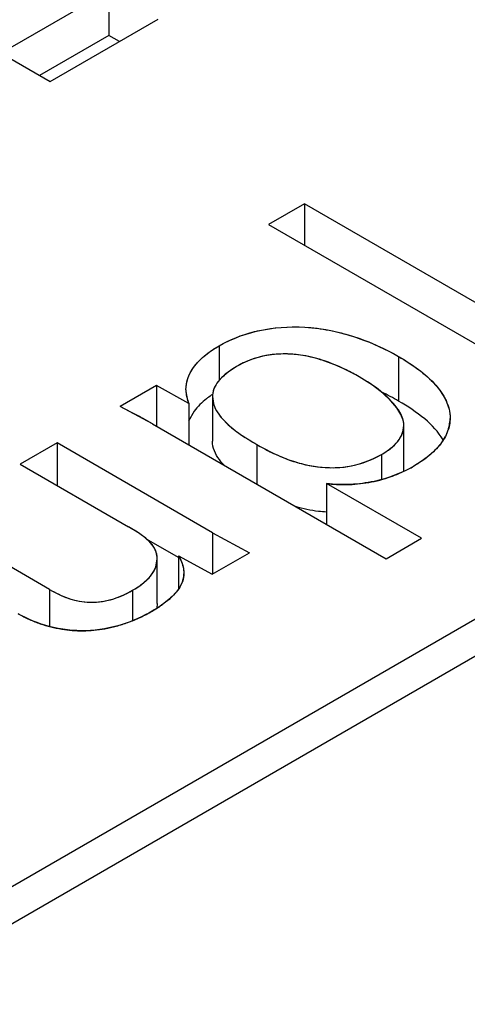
# Model space of a CAD drawing. Header units: inches. Extents: x 0 to 34, y 0 to 22.
# Tile 53 of 71: x 28.5828 to 28.6636, y 18.5604 to 18.7381. Entities that reach past the tile are written whole.
import ezdxf

# ---------------------------------------------------------------- set-up
doc = ezdxf.new("R2010")
doc.units = ezdxf.units.IN
doc.header["$LTSCALE"] = 1.87
doc.header["$MEASUREMENT"] = 0
doc.layers.get('0').update_dxf_attribs({"linetype": 'CONTINUOUS'})

msp = doc.modelspace()

# ---------------------------------------------------------------- linework, layer by layer
at = {"color": 7, "linetype": 'CONTINUOUS'}
for p, q in [((29.0015306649, 18.8241980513), (28.2621280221, 18.3972762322)), ((29.0113736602, 18.8232228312), (28.2720777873, 18.3963626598)), ((28.5988964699, 18.7433119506), (28.5794176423, 18.7320651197)), ((28.5988964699, 18.7433119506), (28.5988964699, 18.7352758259)), ((28.5882888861, 18.7269429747), (28.6077677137, 18.7381898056)), ((28.5988964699, 18.7352758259), (28.5863766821, 18.7280470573)), ((28.6008086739, 18.7341717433), (28.5988964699, 18.7352758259)), ((28.5794176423, 18.7320651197), (28.5882888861, 18.7269429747)), ((28.6341899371, 18.7049142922), (28.6277159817, 18.7011763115)), ((28.6341899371, 18.7049142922), (28.6341899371, 18.6974383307)), ((28.6837836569, 18.6762794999), (28.6341899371, 18.7049142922)), ((28.6277159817, 18.7011763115), (28.6773097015, 18.6725415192)), ((28.6188064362, 18.6792757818), (28.6188064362, 18.6729969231)), ((28.6512037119, 18.6773262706), (28.6512037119, 18.6692901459)), ((28.6074603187, 18.6720827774), (28.6009284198, 18.6683113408)), ((28.6074603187, 18.6720827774), (28.6074603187, 18.6647723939)), ((28.6133106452, 18.6688704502), (28.6074603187, 18.6720827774)), ((28.617563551, 18.6700845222), (28.617563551, 18.6620483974)), ((28.6067699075, 18.6651710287), (28.6009284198, 18.6683113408)), ((28.6133106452, 18.6688704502), (28.6133106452, 18.6613944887)), ((28.6143012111, 18.6674818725), (28.6132747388, 18.6656667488)), ((28.6067699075, 18.6651710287), (28.6489350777, 18.6408253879)), ((28.6521528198, 18.6568404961), (28.6521528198, 18.6648766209)), ((28.5895351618, 18.6617330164), (28.5828598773, 18.6578787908)), ((28.5895351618, 18.6617330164), (28.5895351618, 18.6540245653)), ((28.6175984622, 18.6455296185), (28.5895351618, 18.6617330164)), ((28.6256064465, 18.6614387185), (28.6256064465, 18.6542950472)), ((28.6481061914, 18.6596559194), (28.6481061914, 18.6551284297)), ((28.5828598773, 18.6578787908), (28.6023966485, 18.6465985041)), ((28.6381988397, 18.6544118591), (28.6381988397, 18.6470243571)), ((28.6553324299, 18.6445191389), (28.6381988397, 18.6544118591)), ((28.5881543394, 18.6352847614), (28.5659413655, 18.6481102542)), ((28.6175984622, 18.6455296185), (28.6175984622, 18.6380207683)), ((28.6175984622, 18.6455296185), (28.6242639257, 18.6419135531)), ((28.6489350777, 18.6408253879), (28.6553324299, 18.6445191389)), ((28.6114692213, 18.6410324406), (28.605674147, 18.6443784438)), ((28.6114692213, 18.6413601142), (28.6114692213, 18.6354086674)), ((28.6114692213, 18.6413601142), (28.6175218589, 18.6380207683)), ((28.6175218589, 18.6380207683), (28.6242639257, 18.6419135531)), ((28.607618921, 18.6327407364), (28.607618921, 18.6407768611)), ((28.5881543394, 18.6352847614), (28.5881543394, 18.6285962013)), ((28.6031450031, 18.6351248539), (28.6031450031, 18.6296634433)), ((28.607618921, 18.6327407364), (28.6075289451, 18.6318923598))]:
    msp.add_line(p, q, dxfattribs=at)
at = {"color": 40, "linetype": 'CONTINUOUS'}
for p, q in [((28.6395146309, 18.6759002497), (28.6373867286, 18.6766745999)), ((28.6218941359, 18.6754992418), (28.6204056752, 18.6745195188)), ((28.6192473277, 18.6735194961), (28.6183817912, 18.6724926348)), ((28.6204056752, 18.6745195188), (28.6192473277, 18.6735194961)), ((28.6464584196, 18.6721595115), (28.6440491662, 18.673671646)), ((28.6177619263, 18.6712904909), (28.6175769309, 18.6704054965)), ((28.6183817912, 18.6724926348), (28.6178241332, 18.671461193)), ((28.6483670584, 18.6707160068), (28.6464584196, 18.6721595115)), ((28.617563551, 18.6700845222), (28.6177570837, 18.6688200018)), ((28.649818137, 18.6693580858), (28.6483670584, 18.6707160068)), ((28.6508882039, 18.6680760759), (28.649818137, 18.6693580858)), ((28.6029843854, 18.6672280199), (28.6009284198, 18.6683113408)), ((28.6516164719, 18.6668858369), (28.6508882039, 18.6680760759)), ((28.6049688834, 18.6661736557), (28.6048911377, 18.6662156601)), ((28.6067699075, 18.6651710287), (28.6049688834, 18.6661736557)), ((28.6520286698, 18.6658083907), (28.6516164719, 18.6668858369)), ((28.6519314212, 18.6635909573), (28.6521528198, 18.6648766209)), ((28.6602163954, 18.6643275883), (28.6596427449, 18.6629150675)), ((28.6596177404, 18.662867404), (28.6587421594, 18.6615143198)), ((28.6587085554, 18.6614710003), (28.6574913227, 18.6601382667)), ((28.6559178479, 18.6588281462), (28.653946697, 18.6575459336)), ((28.6574913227, 18.6601382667), (28.6559178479, 18.6588281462)), ((28.6040507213, 18.6455973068), (28.6023966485, 18.6465985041)), ((28.6053967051, 18.644635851), (28.6040507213, 18.6455973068)), ((28.6063912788, 18.6437137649), (28.6053967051, 18.644635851)), ((28.6070462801, 18.6428428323), (28.6063912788, 18.6437137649)), ((28.6074121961, 18.642029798), (28.6070462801, 18.6428428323)), ((28.607375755, 18.6393815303), (28.6076188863, 18.6407934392)), ((28.6122153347, 18.6368214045), (28.6117718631, 18.635839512)), ((28.6108386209, 18.6345671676), (28.6100059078, 18.633728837)), ((28.6114701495, 18.635364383), (28.6110585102, 18.6348232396)), ((28.6100059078, 18.633728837), (28.6085662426, 18.6325709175))]:
    msp.add_line(p, q, dxfattribs=at)
for centre, radius, start, end in [((28.6305652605, 18.6604815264), 0.0173407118, 108.6098438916, 114.1902599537), ((28.6303734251, 18.6610577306), 0.0167334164, 103.0016004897, 108.6169470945), ((28.6302107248, 18.6617561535), 0.0160162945, 97.0844155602, 102.9965944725), ((28.6304681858, 18.6595667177), 0.0182207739, 91.7692287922, 97.0387222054), ((28.6305476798, 18.6572655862), 0.0205232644, 86.9238320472, 91.7927103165), ((28.6305088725, 18.6563649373), 0.0214247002, 82.0806763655, 86.9494531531), ((28.6304107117, 18.6557814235), 0.02201618, 76.9701332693, 82.0368800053), ((28.6297440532, 18.6529400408), 0.0249347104, 72.1511190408, 76.9497315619), ((28.6305607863, 18.6604778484), 0.0173422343, 114.1717967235, 119.9829613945), ((28.626595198, 18.6440328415), 0.0343866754, 63.8674007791, 67.9317709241), ((28.624793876, 18.640393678), 0.0384472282, 59.9454771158, 63.8460665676), ((28.6187209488, 18.6712868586), 0.0059247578, 180.007351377, 191.6273828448), ((28.6216177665, 18.6699820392), 0.0040717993, 158.6989774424, 161.2557259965), ((28.6187054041, 18.671284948), 0.0059091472, 191.6396147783, 193.1985548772), ((28.6188126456, 18.6713138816), 0.0060201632, 193.2336100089, 203.9459467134), ((28.6214509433, 18.6700846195), 0.0038873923, 178.6602140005, 180.0014344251), ((28.6213845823, 18.6700863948), 0.0038210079, 176.0154690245, 178.663559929), ((28.6213365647, 18.6700894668), 0.0037728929, 175.1950906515, 176.0113392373), ((28.5128520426, 18.4951643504), 0.194241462, 61.7162441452, 62.3530437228), ((28.6486406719, 18.6648839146), 0.0035118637, 12.4398445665, 15.2626222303), ((28.6539698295, 18.6662426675), 0.0065281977, 355.6581286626, 356.7932581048), ((28.6540296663, 18.6662395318), 0.0064682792, 356.791340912, 359.3083803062), ((28.6486190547, 18.6648804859), 0.0035337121, 0.9756266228, 12.4186286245), ((28.6485289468, 18.6648766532), 0.003623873, 359.9994885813, 1.0119569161), ((28.6534878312, 18.6663145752), 0.0070158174, 343.5478015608, 350.8617952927), ((28.6538448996, 18.6662535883), 0.0066535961, 350.8919735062, 355.6458027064), ((28.6520150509, 18.6668861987), 0.0085995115, 332.1389928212, 332.4976057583), ((28.6504459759, 18.667915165), 0.0104784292, 322.0485597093, 322.3483431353), ((28.6418410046, 18.6785336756), 0.024228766, 294.5129679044, 299.976272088), ((28.6414325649, 18.6794576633), 0.0252395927, 284.6323069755, 289.4673587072), ((28.6415077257, 18.6792515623), 0.0250202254, 289.4623740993, 294.5253087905), ((28.6411547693, 18.6759803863), 0.0217701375, 262.1963262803, 266.8485713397), ((28.6413090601, 18.678676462), 0.0244706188, 266.8348965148, 271.2313685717), ((28.6412808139, 18.6803242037), 0.026118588, 271.2156399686, 275.5177802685), ((28.6412900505, 18.680322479), 0.0261159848, 275.4979738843, 279.9431112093), ((28.6414396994, 18.6794272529), 0.0252083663, 279.9594254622, 284.6340774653), ((28.6036848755, 18.6407654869), 0.0039359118, 15.9091188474, 18.7369899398), ((28.6037393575, 18.6407803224), 0.0038794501, 4.6257672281, 15.9189677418), ((28.6037008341, 18.6407773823), 0.0039180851, 0.2348075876, 4.6231899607), ((28.6082836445, 18.6381143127), 0.0041385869, 343.8731123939, 355.4078702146), ((28.6080973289, 18.638134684), 0.0043259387, 355.3364930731, 355.9736178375), ((28.6079798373, 18.6381417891), 0.0044436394, 355.9886033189, 359.8187241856), ((28.6059789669, 18.6391847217), 0.0066894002, 325.1727993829, 329.9949591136), ((28.60804034, 18.6381824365), 0.00439124, 341.9442324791, 343.9010148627), ((28.6038737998, 18.6407703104), 0.0093267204, 318.3104870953, 320.3840888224), ((28.5950718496, 18.6516070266), 0.0233361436, 299.9485953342, 303.6244818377), ((28.5968784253, 18.6488633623), 0.0200511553, 303.6673126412, 305.6547687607), ((28.5941891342, 18.6511175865), 0.0233367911, 239.9841913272, 245.5332435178), ((28.5921354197, 18.6565958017), 0.0291247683, 295.1402081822, 300.0544901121), ((28.5939277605, 18.6505471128), 0.0227092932, 245.5373621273, 250.8979013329), ((28.5938169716, 18.6502350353), 0.0223781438, 250.9044568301, 256.0399788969), ((28.5940543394, 18.6512122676), 0.0233837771, 256.0531985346, 260.9052776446), ((28.593754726, 18.6529416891), 0.0251265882, 280.094376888, 284.9131347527), ((28.5937969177, 18.6527684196), 0.024948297, 284.9219103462, 289.9827444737), ((28.5932970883, 18.6541392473), 0.0264074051, 289.9855101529, 295.1228615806), ((28.5940868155, 18.6513666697), 0.0235413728, 260.8866295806, 265.5792466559), ((28.5940003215, 18.6500577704), 0.0222297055, 265.5414781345, 270.5279713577), ((28.5939763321, 18.6508930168), 0.0230651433, 270.5684416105, 275.4407510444), ((28.5938310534, 18.6524724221), 0.0246512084, 275.4288293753, 280.1108853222)]:
    msp.add_arc(centre, radius, start, end, dxfattribs=at)
at = {"color": 7, "linetype": 'CONTINUOUS'}
for centre, radius, start, end in [((28.6187576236, 18.6712930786), 0.0059614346, 180.0329666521, 203.9778512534), ((28.628116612, 18.6548107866), 0.018879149, 124.0078321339, 124.6637541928), ((28.6213996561, 18.6700854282), 0.0038361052, 175.4164551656, 180.0135284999), ((28.6305277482, 18.6334560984), 0.0413711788, 60.01539185, 64.7826619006), ((28.6485977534, 18.6648770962), 0.0035550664, 359.9923491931, 15.1865495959), ((28.6484720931, 18.6568410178), 0.0036807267, 356.3905149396, 359.9918836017), ((28.6036920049, 18.6407724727), 0.0039269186, 0.0640295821, 18.6738788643)]:
    msp.add_arc(centre, radius, start, end, dxfattribs=at)
for points, knots in [([(28.6188064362, 18.6792757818), (28.623675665, 18.6820872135), (28.6313067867, 18.6833237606), (28.6397274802, 18.6819285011), (28.6451213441, 18.6803791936), (28.6488929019, 18.6786605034), (28.6512037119, 18.6773262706)], [0, 0, 0, 0, 0.5011078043, 0.6333362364, 0.762187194, 1, 1, 1, 1]), ([(28.61279619, 18.6712896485), (28.61279619, 18.6720482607), (28.6131027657, 18.6736340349), (28.6143741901, 18.6758083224), (28.6163483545, 18.677716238), (28.617941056, 18.6787761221), (28.6188064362, 18.6792757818)], [0, 0, 0, 0, 0.2179537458, 0.4525694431, 0.7129035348, 1, 1, 1, 1]), ([(28.6440491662, 18.673671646), (28.6424978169, 18.6745673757), (28.6391124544, 18.6762386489), (28.6344335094, 18.6775975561), (28.6303471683, 18.6778694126), (28.6263488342, 18.6775177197), (28.623532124, 18.6764449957), (28.6218941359, 18.6754992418)], [0, 0, 0, 0, 0.2307921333, 0.4849499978, 0.6213353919, 0.7563187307, 1, 1, 1, 1]), ([(28.6512037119, 18.6773262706), (28.6524495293, 18.6766069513), (28.6547810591, 18.6751148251), (28.6577749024, 18.6725079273), (28.6598940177, 18.6695707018), (28.6604979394, 18.6673081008), (28.6604979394, 18.6662387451)], [0, 0, 0, 0, 0.2867378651, 0.5503967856, 0.786854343, 1, 1, 1, 1]), ([(28.6218941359, 18.6754992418), (28.6213236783, 18.6751698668), (28.6202600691, 18.6744692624), (28.6189062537, 18.6732474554), (28.6179246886, 18.6719020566), (28.6176151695, 18.6708811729), (28.6175758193, 18.6703919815)], [0, 0, 0, 0, 0.2856457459, 0.550332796, 0.7871825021, 1, 1, 1, 1]), ([(28.6508848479, 18.668080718), (28.6500658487, 18.6692129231), (28.6478897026, 18.6712822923), (28.6454012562, 18.6728909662), (28.6440491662, 18.673671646)], [0, 0, 0, 0, 0.472299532, 1, 1, 1, 1]), ([(28.6173789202, 18.6703389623), (28.6170730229, 18.6701274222), (28.6159444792, 18.6692958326), (28.6149171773, 18.668308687), (28.6143012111, 18.6674818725)], [0, 0, 0, 0, 0.2650957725, 1, 1, 1, 1]), ([(28.617563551, 18.6700845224), (28.6175635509, 18.6682778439), (28.6195091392, 18.6655965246), (28.6226795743, 18.6631995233), (28.6246046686, 18.6620171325), (28.6256064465, 18.6614387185)], [0, 0, 0, 0, 0.4463375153, 0.7142209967, 1, 1, 1, 1]), ([(28.6520286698, 18.6658083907), (28.6519764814, 18.6660055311), (28.6517068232, 18.6668146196), (28.6512640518, 18.6675564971), (28.6508848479, 18.668080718)], [0, 0, 0, 0, 0.2396578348, 1, 1, 1, 1]), ([(28.6592455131, 18.6622902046), (28.6583791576, 18.6637262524), (28.6558514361, 18.6663692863), (28.6528517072, 18.6683386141), (28.6512037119, 18.6692901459)], [0, 0, 0, 0, 0.4684605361, 1, 1, 1, 1]), ([(28.6604979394, 18.6662387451), (28.6604979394, 18.6654197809), (28.6601591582, 18.6637040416), (28.6587724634, 18.6613492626), (28.6566314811, 18.6592577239), (28.6548937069, 18.6580927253), (28.653946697, 18.6575459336)], [0, 0, 0, 0, 0.2162248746, 0.4500953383, 0.7112834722, 1, 1, 1, 1]), ([(28.6481061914, 18.6596559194), (28.6486777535, 18.6599859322), (28.6497370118, 18.6606768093), (28.6510643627, 18.6619167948), (28.6519322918, 18.6633350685), (28.6521528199, 18.6643791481), (28.6521528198, 18.6648766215)], [0, 0, 0, 0, 0.2871000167, 0.5483499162, 0.7835969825, 1, 1, 1, 1]), ([(28.6196835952, 18.6577058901), (28.6193774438, 18.6580275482), (28.6183238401, 18.6592534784), (28.6175635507, 18.660863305), (28.617563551, 18.6620483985)], [0, 0, 0, 0, 0.2725726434, 1, 1, 1, 1]), ([(28.6256064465, 18.6614387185), (28.6271788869, 18.6605308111), (28.6296812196, 18.6592653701), (28.6333070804, 18.6580095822), (28.6373712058, 18.6571641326), (28.6425702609, 18.6571915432), (28.6464373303, 18.6586923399), (28.6481061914, 18.6596559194)], [0, 0, 0, 0, 0.2302261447, 0.3540170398, 0.4854632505, 0.7556565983, 1, 1, 1, 1]), ([(28.653946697, 18.6575459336), (28.6517265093, 18.6562640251), (28.6479140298, 18.6548119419), (28.6425113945, 18.654118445), (28.63962368, 18.654215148), (28.6381988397, 18.6544118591)], [0, 0, 0, 0, 0.4718811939, 0.7352519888, 1, 1, 1, 1]), ([(28.6381987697, 18.649246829), (28.6377089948, 18.6492709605), (28.6358168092, 18.6494291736), (28.6339471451, 18.6498314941), (28.6326021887, 18.6502467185)], [0, 0, 0, 0, 0.2583660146, 1, 1, 1, 1]), ([(28.6074121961, 18.642029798), (28.6071103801, 18.6430265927), (28.6054348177, 18.644825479), (28.6034817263, 18.6459719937), (28.6023966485, 18.6465985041)], [0, 0, 0, 0, 0.4539160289, 1, 1, 1, 1]), ([(28.6114692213, 18.6413601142), (28.61160986, 18.641104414), (28.6121114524, 18.6401015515), (28.6124234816, 18.6389757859), (28.6124234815, 18.6381434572)], [0, 0, 0, 0, 0.259595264, 1, 1, 1, 1]), ([(28.6031450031, 18.6351248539), (28.6037696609, 18.6354855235), (28.6049294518, 18.6362401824), (28.6063982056, 18.6375708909), (28.6073798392, 18.6390984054), (28.607618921, 18.6402361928), (28.607618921, 18.6407768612)], [0, 0, 0, 0, 0.2875278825, 0.5500018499, 0.784477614, 1, 1, 1, 1]), ([(28.6124234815, 18.6381434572), (28.6124234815, 18.6376726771), (28.612257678, 18.6366884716), (28.6117819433, 18.635819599), (28.611496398, 18.6354024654)], [0, 0, 0, 0, 0.4822151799, 1, 1, 1, 1]), ([(28.5881543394, 18.6352847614), (28.5892359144, 18.6346602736), (28.5909741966, 18.6338023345), (28.5935216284, 18.6331109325), (28.5962989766, 18.6328626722), (28.5996676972, 18.6333617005), (28.6020717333, 18.6345051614), (28.6031450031, 18.6351248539)], [0, 0, 0, 0, 0.2372002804, 0.3652181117, 0.4991835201, 0.7646211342, 1, 1, 1, 1]), ([(28.611496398, 18.6354024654), (28.6109385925, 18.6345876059), (28.6094243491, 18.6330967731), (28.6076777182, 18.631938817), (28.6067217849, 18.6313868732)], [0, 0, 0, 0, 0.4721848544, 1, 1, 1, 1]), ([(28.6067217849, 18.6313868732), (28.6050088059, 18.6303978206), (28.6011550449, 18.6286534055), (28.5947356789, 18.6275151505), (28.5882219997, 18.6282551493), (28.5842497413, 18.6299090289), (28.5825151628, 18.6309105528)], [0, 0, 0, 0, 0.2343735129, 0.4968381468, 0.762671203, 1, 1, 1, 1])]:
    msp.add_open_spline(points, degree=3, knots=knots, dxfattribs=at)
at = {"color": 40, "linetype": 'CONTINUOUS'}
for points, knots in [([(28.6188064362, 18.6792757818), (28.6206363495, 18.6803323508), (28.6250168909, 18.6821319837), (28.6372718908, 18.6835017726), (28.6463869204, 18.6801074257), (28.6512037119, 18.6773262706)], [0, 0, 0, 0, 0.2148761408, 0.4343920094, 1, 1, 1, 1]), ([(28.6127961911, 18.6712860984), (28.6127953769, 18.6726669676), (28.6138244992, 18.6756972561), (28.6168626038, 18.6781534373), (28.6188064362, 18.6792757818)], [0, 0, 0, 0, 0.4607867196, 1, 1, 1, 1]), ([(28.6512037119, 18.6773262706), (28.6540096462, 18.6757061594), (28.6585142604, 18.6723874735), (28.6604800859, 18.6681874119), (28.6604985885, 18.6662540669), (28.6604974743, 18.6661614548)], [0, 0, 0, 0, 0.543653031, 0.9781423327, 1, 1, 1, 1]), ([(28.6177570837, 18.6688200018), (28.6179530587, 18.6681642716), (28.6189596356, 18.6662271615), (28.6217569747, 18.6637667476), (28.6244400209, 18.662112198), (28.6256064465, 18.6614387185)], [0, 0, 0, 0, 0.2246531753, 0.6735965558, 1, 1, 1, 1]), ([(28.6481061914, 18.6596559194), (28.6492659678, 18.6603255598), (28.6508894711, 18.6615453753), (28.6517377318, 18.6630253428), (28.6519314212, 18.6635909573)], [0, 0, 0, 0, 0.6263133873, 1, 1, 1, 1]), ([(28.6256064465, 18.6614387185), (28.6268659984, 18.660711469), (28.6297227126, 18.6592211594), (28.6348862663, 18.6574157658), (28.6420076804, 18.6569550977), (28.6462626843, 18.6585915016), (28.6481061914, 18.6596559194)], [0, 0, 0, 0, 0.2080048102, 0.448622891, 0.6955597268, 1, 1, 1, 1]), ([(28.6031450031, 18.6351248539), (28.6046984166, 18.6360217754), (28.6064442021, 18.6373927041), (28.6072445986, 18.6390060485), (28.607375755, 18.6393815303)], [0, 0, 0, 0, 0.771132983, 1, 1, 1, 1]), ([(28.5881543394, 18.6352847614), (28.5898951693, 18.6342796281), (28.5931828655, 18.6327431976), (28.5991842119, 18.6331239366), (28.6018108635, 18.6343545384), (28.6031450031, 18.6351248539)], [0, 0, 0, 0, 0.4314970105, 0.6693087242, 1, 1, 1, 1])]:
    msp.add_open_spline(points, degree=3, knots=knots, dxfattribs=at)
msp.add_open_spline([(28.6114692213, 18.6413601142), (28.6120389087, 18.6403243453), (28.6124272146, 18.6392195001), (28.6124234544, 18.6381277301)], degree=3, dxfattribs=at)

doc.saveas('drawing.dxf')
